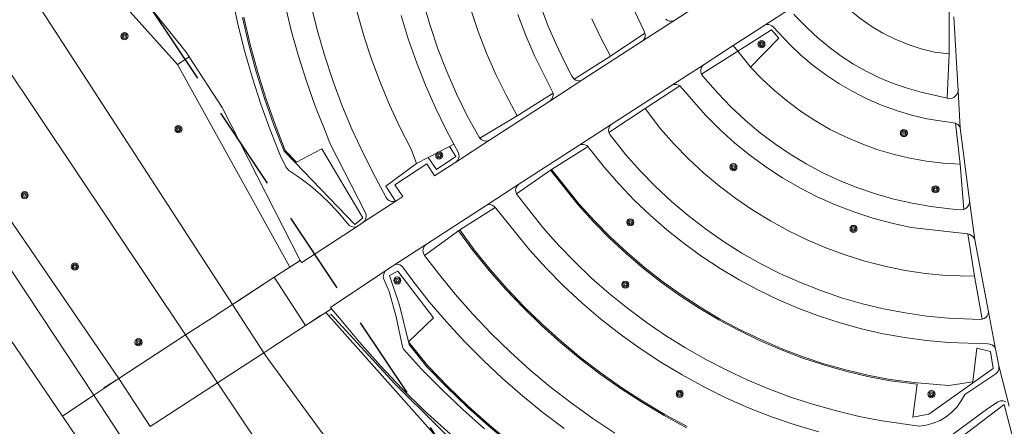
# Model space of a CAD drawing. Header units: metres. Extents: x 89872 to 94585, y 463299 to 469000.
# Tile 28 of 230: x 91009 to 91084, y 464363 to 464394. Entities that reach past the tile are written whole.
import ezdxf

# ---------------------------------------------------------------- set-up
doc = ezdxf.new("R2010")
doc.units = ezdxf.units.M
doc.linetypes.add('HIDDEN', pattern=[9.525, 6.35, -3.175])
doc.layers.get('0').update_dxf_attribs({"linetype": 'CONTINUOUS'})
for name, color, linetype, lineweight in [('B-WE-GR-BEPLANTING_CULTUUR-G', 251, 'CONTINUOUS', 13), ('B-WE-GR-BOOM-S', 251, 'CONTINUOUS', 13), ('B-WE-GR-HAAG-G', 251, 'CONTINUOUS', 13), ('B-WE-IE-TERREINAFSCHEIDING_KUNSTMATIG_HEKWERK-G', 251, 'CONTINUOUS', 13), ('B-WE-KW-KUNSTWERK-GV', 251, 'CONTINUOUS', 13), ('B-WE-OG-TOPOGRAFIE_WATER-GV', 251, 'CONTINUOUS', 13), ('B-WE-VH-VERHARDING-GV', 251, 'CONTINUOUS', 13), ('Percelen', 10, 'HIDDEN', 25)]:
    doc.layers.add(name, color=color, linetype=linetype, lineweight=lineweight)

# ---------------------------------------------------------------- blocks, each defined once
blk = doc.blocks.new('Q_BOOM')
for radius in [0.27, 0.18, 0.09]:
    blk.add_circle((0, 0), radius)

msp = doc.modelspace()

# ---------------------------------------------------------------- linework, layer by layer
at = {"layer": 'B-WE-GR-BEPLANTING_CULTUUR-G'}
for p, q in [((91079.59, 464391.637), (91079.582, 464394.838)), ((91053.966, 464391.449), (91056.577, 464393.205)), ((91060.847, 464390.101), (91063.606, 464391.84)), ((91063.606, 464391.84), (91063.265, 464392.267)), ((91079.43, 464388.27), (91079.59, 464391.637)), ((91022.121, 464391.417), (91021.251, 464390.83)), ((91051.235, 464389.719), (91053.966, 464391.449)), ((91049.633, 464388.654), (91046.933, 464386.954)), ((91056.608, 464387.49), (91059.214, 464389.209)), ((91053.858, 464385.695), (91056.608, 464387.49)), ((91046.933, 464386.954), (91044.089, 464385.254)), ((91080.055, 464386.385), (91080.417, 464383.298)), ((91041.808, 464384.626), (91040.202, 464383.802)), ((91042.134, 464384.798), (91041.808, 464384.626)), ((91049.523, 464382.884), (91052.28, 464384.619)), ((91040.202, 464383.802), (91039.302, 464383.341)), ((91046.868, 464381.039), (91049.441, 464382.827)), ((91049.441, 464382.827), (91049.523, 464382.884)), ((91080.417, 464383.298), (91080.692, 464379.864)), ((91042.579, 464378.306), (91045.269, 464380.002)), ((91039.922, 464376.373), (91042.498, 464378.247)), ((91042.498, 464378.247), (91042.579, 464378.306)), ((91081.491, 464374.819), (91080.995, 464378.002)), ((91025.403, 464372.673), (91028.554, 464374.726)), ((91082.076, 464371.552), (91081.491, 464374.819))]:
    msp.add_line(p, q, dxfattribs=at)
for points in [[(91035.924, 464422.268), (91035.342, 464420.5), (91034.831, 464418.711), (91034.391, 464416.903), (91034.023, 464415.078), (91033.728, 464413.241), (91033.506, 464411.393), (91033.357, 464409.538), (91033.282, 464407.679), (91033.281, 464405.818), (91033.353, 464403.958), (91033.499, 464402.103), (91033.719, 464400.255), (91034.012, 464398.417), (91034.377, 464396.592), (91034.815, 464394.784), (91035.324, 464392.993), (91035.903, 464391.225), (91036.552, 464389.481), (91037.27, 464387.764), (91038.055, 464386.077), (91038.907, 464384.422), (91039.302, 464383.341)], [(91016.8, 464367.073), (90998.653, 464393.565), (90994.844, 464403.734), (90993.975, 464406.332), (90993.482, 464406.61), (90992.899, 464406.651), (90992.475, 464406.509), (90991.852, 464405.967), (90983.116, 464393.275), (90971.625, 464375.676), (90964.374, 464364.345), (90954.742, 464347.861), (90946.047, 464333.996), (90935.948, 464318.178), (90927.136, 464305.443)], [(91070.566, 464396.493), (91071.266, 464395.718), (91072.021, 464394.998), (91072.828, 464394.336), (91073.683, 464393.736), (91074.579, 464393.201), (91075.513, 464392.735), (91076.479, 464392.339), (91077.472, 464392.017), (91078.486, 464391.769), (91079.59, 464391.637)], [(91043.414, 464395), (91043.977, 464393.333), (91044.611, 464391.691), (91045.316, 464390.079), (91046.091, 464388.499), (91046.933, 464386.954)], [(91052.575, 464394.29), (91053.236, 464392.852), (91053.966, 464391.449)], [(91063.606, 464391.84), (91066.145, 464393.44), (91066.697, 464392.813), (91064.572, 464390.638)], [(91064.572, 464390.638), (91064.512, 464390.705), (91063.606, 464391.84)], [(91080.417, 464383.298), (91079.138, 464383.374), (91077.865, 464383.523), (91076.603, 464383.746), (91075.355, 464384.041), (91074.127, 464384.407), (91072.922, 464384.843), (91071.744, 464385.348), (91070.597, 464385.92), (91069.485, 464386.557), (91068.412, 464387.257), (91067.38, 464388.018), (91066.394, 464388.837), (91065.457, 464389.711), (91064.572, 464390.638)], [(91056.608, 464387.49), (91057.751, 464385.96), (91058.784, 464384.793), (91059.873, 464383.679), (91061.016, 464382.62), (91062.209, 464381.619), (91063.451, 464380.679), (91064.738, 464379.8), (91066.067, 464378.987), (91067.434, 464378.24), (91068.837, 464377.562), (91070.271, 464376.953), (91071.734, 464376.417), (91073.221, 464375.953), (91074.73, 464375.564), (91076.256, 464375.25), (91077.795, 464375.011), (91079.345, 464374.849), (91081.491, 464374.819)], [(90998.03, 464385.55), (91000.34, 464387.04), (91000.88, 464387.01), (91014.908, 464365.802)], [(91041.808, 464384.626), (91042.274, 464383.873), (91040.823, 464382.875), (91040.202, 464383.802)], [(91039.302, 464383.341), (91036.998, 464381.632), (91037.716, 464380.497)]]:
    msp.add_lwpolyline(points, dxfattribs=at)
at = {"layer": 'B-WE-GR-HAAG-G'}
for points in [[(91026.151, 464394.381), (91026.637, 464392.317), (91027.197, 464390.271), (91027.829, 464388.246), (91028.532, 464386.246), (91029.306, 464384.271), (91030.14, 464383.403), (91034.637, 464378.718), (91035.24, 464379.214), (91032.15, 464384.436), (91030.233, 464383.45), (91029.391, 464384.327), (91028.62, 464386.297), (91027.919, 464388.293), (91027.289, 464390.313), (91026.731, 464392.354), (91026.246, 464394.413)], [(91049.523, 464382.884), (91051.61, 464380.265), (91052.767, 464378.99), (91053.976, 464377.765), (91055.237, 464376.593), (91056.547, 464375.475), (91057.904, 464374.415), (91059.304, 464373.413), (91060.746, 464372.473), (91062.227, 464371.594), (91063.744, 464370.78), (91065.294, 464370.031), (91066.874, 464369.348), (91068.483, 464368.734), (91070.116, 464368.189), (91071.771, 464367.715), (91073.445, 464367.311), (91075.134, 464366.979), (91077.176, 464366.739), (91079.558, 464366.534), (91081.369, 464366.824), (91081.688, 464369.364), (91082.721, 464369.117), (91082.9, 464367.828), (91078.049, 464364.356), (91076.839, 464364.134), (91077.163, 464366.64), (91075.12, 464366.88), (91073.426, 464367.213), (91071.748, 464367.617), (91070.089, 464368.093), (91068.451, 464368.64), (91066.838, 464369.255), (91065.253, 464369.939), (91063.699, 464370.69), (91062.178, 464371.507), (91060.693, 464372.388), (91059.248, 464373.331), (91057.844, 464374.335), (91056.483, 464375.398), (91055.17, 464376.519), (91053.906, 464377.694), (91052.693, 464378.922), (91051.533, 464380.201), (91049.441, 464382.827)], [(91042.498, 464378.247), (91043.584, 464376.738), (91044.796, 464375.246), (91046.065, 464373.803), (91047.39, 464372.41), (91048.769, 464371.071), (91050.199, 464369.787), (91051.678, 464368.559), (91053.205, 464367.391), (91054.776, 464366.284), (91056.389, 464365.239), (91058.042, 464364.258), (91059.732, 464363.343)], [(91059.778, 464363.432), (91058.092, 464364.345), (91056.442, 464365.324), (91054.832, 464366.366), (91053.265, 464367.471), (91051.741, 464368.637), (91050.265, 464369.861), (91048.838, 464371.143), (91047.462, 464372.48), (91046.14, 464373.869), (91044.873, 464375.309), (91043.664, 464376.798), (91042.579, 464378.306)], [(91038.708, 464369.849), (91038.012, 464372.608), (91037.26, 464374.867), (91037.898, 464375.19), (91040.588, 464371.654), (91038.708, 464369.849)], [(91038.708, 464369.849), (91038.762, 464369.634), (91040.096, 464367.958), (91041.6, 464366.403), (91043.159, 464364.903), (91044.771, 464363.46), (91046.434, 464362.077)], [(91046.499, 464362.153), (91044.839, 464363.534), (91043.229, 464364.974), (91041.673, 464366.471), (91040.172, 464368.023), (91038.708, 464369.849)], [(91085.453, 464358.477), (91083.733, 464365.099), (91074.674, 464358.184), (91069.041, 464352.946), (91066.54, 464349.914), (91074.201, 464344.961), (91088.167, 464335.199)]]:
    msp.add_lwpolyline(points, dxfattribs=at)
at = {"layer": 'B-WE-IE-TERREINAFSCHEIDING_KUNSTMATIG_HEKWERK-G'}
for p, q in [((91032.052, 464371.84), (91030.926, 464371.067)), ((91015.662, 464366.354), (91016.8, 464367.073))]:
    msp.add_line(p, q, dxfattribs=at)
msp.add_lwpolyline([(91044.035, 464360.363), (91037.681, 464366.661), (91032.864, 464371.905), (91032.675, 464371.797)], dxfattribs=at)
at = {"layer": 'B-WE-KW-KUNSTWERK-GV'}
for p, q in [((91030.926, 464371.067), (91028.554, 464374.726)), ((91028.294, 464369.356), (91030.926, 464371.067)), ((91021.849, 464370.359), (91016.8, 464367.073)), ((91027.773, 464369.018), (91028.294, 464369.356)), ((91016.8, 464367.073), (91019.166, 464363.437)), ((91019.166, 464363.437), (91024.267, 464366.745))]:
    msp.add_line(p, q, dxfattribs=at)
for points in [[(91028.554, 464374.726), (91025.878, 464372.982), (91025.403, 464372.673)], [(91025.403, 464372.673), (91024.186, 464371.88), (91024.132, 464371.845), (91021.849, 464370.359)], [(91024.267, 464366.745), (91026.551, 464368.226), (91027.773, 464369.018)]]:
    msp.add_lwpolyline(points, dxfattribs=at)
at = {"layer": 'B-WE-OG-TOPOGRAFIE_WATER-GV'}
for p, q in [((91028.554, 464374.726), (91029.729, 464375.494)), ((91025.403, 464372.673), (91025.403, 464372.673)), ((91025.403, 464372.673), (91027.773, 464369.018)), ((91032.442, 464372.06), (91030.926, 464371.067)), ((91032.675, 464371.797), (91032.442, 464372.06)), ((91041.725, 464361.639), (91032.675, 464371.797)), ((91024.267, 464366.745), (91021.849, 464370.359))]:
    msp.add_line(p, q, dxfattribs=at)
for points in [[(91021.251, 464390.83), (91003.951, 464410.077), (91003.483, 464410.413), (91003.058, 464410.802), (91002.682, 464411.238), (91002.36, 464411.716), (91002.096, 464412.228), (91001.896, 464412.768), (91001.76, 464413.328), (91001.691, 464413.9), (91001.691, 464414.476), (91001.758, 464415.048), (91001.893, 464415.608), (91002.557, 464417.712)], [(91000.053, 464412.868), (91000.243, 464412.017), (91000.881, 464410.479), (91025.403, 464372.673)], [(91021.849, 464370.359), (91005.24, 464395.18), (91000, 464403.44), (90996.114, 464409.024)], [(91029.729, 464375.494), (91029.585, 464375.764), (91021.251, 464390.83)], [(91027.773, 464369.018), (91027.973, 464368.71), (91036.484, 464357.063), (91039.327, 464353.28), (91043.215, 464349.114), (91047.822, 464344.864), (91052.504, 464341.163)], [(91048.094, 464329.938), (91047.81, 464330.99), (91046.54, 464333.46), (91024.267, 464366.745)]]:
    msp.add_lwpolyline(points, dxfattribs=at)
at = {"layer": 'B-WE-VH-VERHARDING-GV'}
for p, q in [((91058.849, 464394.192), (91063.366, 464397.135)), ((91067.94, 464395.296), (91065.72, 464393.857)), ((91056.436, 464392.647), (91058.849, 464394.192)), ((91080.257, 464388.838), (91079.943, 464394.443)), ((91065.72, 464393.857), (91063.265, 464392.267)), ((91051.897, 464389.685), (91056.436, 464392.647)), ((91063.265, 464392.267), (91061.053, 464390.834)), ((91024.611, 464387.563), (91022.121, 464391.417)), ((91058.659, 464389.283), (91061.053, 464390.834)), ((91049.394, 464388.065), (91051.897, 464389.685)), ((91058.659, 464389.283), (91054.027, 464386.282)), ((91080.417, 464386.035), (91080.257, 464388.838)), ((91044.822, 464385.093), (91049.394, 464388.065)), ((91030.504, 464376.007), (91024.611, 464387.563)), ((91051.651, 464384.743), (91054.027, 464386.282)), ((91081.132, 464380.528), (91080.417, 464386.035)), ((90998.03, 464385.55), (91012.547, 464364.216)), ((91042.287, 464383.439), (91044.822, 464385.093)), ((91051.651, 464384.743), (91047.05, 464381.762)), ((91044.566, 464380.153), (91047.05, 464381.762)), ((91035.253, 464378.862), (91037.811, 464380.545)), ((91037.716, 464380.497), (91037.811, 464380.545)), ((91081.132, 464380.528), (91081.525, 464377.552)), ((91034.898, 464378.615), (91035.253, 464378.862)), ((91082.554, 464372.124), (91081.525, 464377.552)), ((91037.652, 464375.673), (91040.055, 464377.23)), ((91029.729, 464375.494), (91030.504, 464376.007)), ((91032.882, 464372.348), (91032.442, 464372.06)), ((91082.554, 464372.124), (91083.091, 464369.289)), ((91083.333, 464368.021), (91084.112, 464364.968)), ((91014.908, 464365.802), (91016.8, 464367.073)), ((91012.547, 464364.216), (91014.908, 464365.802)), ((91014.908, 464365.802), (91017.268, 464362.233)), ((91014.911, 464360.736), (91012.547, 464364.216))]:
    msp.add_line(p, q, dxfattribs=at)
for points in [[(91022.121, 464391.417), (91021.894, 464391.768), (91012.522, 464403.459), (91006.418, 464410.058), (91005.954, 464410.618), (91005.549, 464411.222), (91005.207, 464411.863), (91004.93, 464412.535), (91004.721, 464413.231), (91004.584, 464413.945), (91004.519, 464414.669), (91004.526, 464415.396), (91004.607, 464416.119), (91004.759, 464416.83), (91004.981, 464417.522), (91005.272, 464418.188), (91005.628, 464418.822), (91006.045, 464419.417), (91011.772, 464423.699)], [(91025.405, 464395.803), (91025.834, 464393.782), (91026.332, 464391.777), (91026.899, 464389.791), (91027.535, 464387.825), (91028.239, 464385.883), (91029.009, 464383.966), (91029.426, 464383.073), (91029.658, 464382.795), (91030.495, 464382.24), (91031.298, 464381.635), (91032.063, 464380.984), (91032.788, 464380.288), (91033.469, 464379.55), (91034.106, 464378.773), (91034.229, 464378.645), (91034.384, 464378.559), (91034.559, 464378.524), (91034.735, 464378.543), (91034.898, 464378.615)], [(91035.253, 464378.862), (91035.377, 464378.977), (91035.464, 464379.122), (91035.508, 464379.285), (91035.505, 464379.454), (91035.456, 464379.616), (91032.766, 464384.888), (91032.395, 464385.807), (91031.654, 464387.669), (91030.981, 464389.557), (91030.377, 464391.468), (91029.845, 464393.4), (91029.383, 464395.351)], [(91031.314, 464395.405), (91031.794, 464393.456), (91032.348, 464391.527), (91032.975, 464389.621), (91033.676, 464387.74), (91034.448, 464385.887), (91035.291, 464384.066), (91036.203, 464382.278), (91037.019, 464380.754), (91037.115, 464380.624), (91037.245, 464380.527), (91037.397, 464380.471), (91037.558, 464380.46), (91037.716, 464380.497)], [(91039.813, 464395.554), (91040.332, 464393.777), (91040.925, 464392.024), (91041.593, 464390.298), (91042.333, 464388.601), (91043.144, 464386.938), (91044.043, 464385.323), (91044.089, 464385.254)], [(91056.577, 464393.205), (91056.512, 464393.347), (91055.297, 464395.962)], [(91049.633, 464388.654), (91049.555, 464388.853), (91048.254, 464391.444), (91047.573, 464393.017), (91046.966, 464394.62)], [(91048.757, 464395.067), (91049.269, 464393.735), (91049.837, 464392.426), (91050.462, 464391.142), (91051.055, 464389.944), (91051.235, 464389.719)], [(91067.851, 464394.631), (91067.954, 464394.489), (91068.849, 464393.606), (91069.66, 464392.842), (91070.516, 464392.128), (91071.413, 464391.468), (91072.349, 464390.862), (91073.319, 464390.315), (91074.32, 464389.827), (91075.35, 464389.4), (91076.403, 464389.036), (91077.476, 464388.736), (91079.43, 464388.27)], [(91042.134, 464384.798), (91041.564, 464385.875), (91040.741, 464387.551), (91039.987, 464389.258), (91039.304, 464390.995), (91038.692, 464392.759), (91038.152, 464394.546)], [(91058.157, 464394.249), (91058.28, 464394.167), (91058.42, 464394.119), (91058.568, 464394.107), (91058.714, 464394.132), (91058.849, 464394.192)], [(91080.055, 464386.385), (91077.906, 464386.717), (91076.739, 464386.997), (91075.591, 464387.345), (91074.465, 464387.758), (91073.364, 464388.236), (91072.293, 464388.777), (91071.255, 464389.379), (91070.254, 464390.04), (91069.293, 464390.759), (91068.375, 464391.531), (91067.504, 464392.356), (91066.274, 464393.674), (91066.181, 464393.752), (91066.076, 464393.811), (91065.961, 464393.849), (91065.841, 464393.865), (91065.72, 464393.857)], [(91056.436, 464392.647), (91056.511, 464392.741), (91056.565, 464392.849), (91056.595, 464392.966), (91056.599, 464393.086), (91056.577, 464393.205)], [(91061.053, 464390.834), (91060.931, 464390.723), (91060.845, 464390.583), (91060.8, 464390.424), (91060.801, 464390.259), (91060.847, 464390.101)], [(91051.235, 464389.719), (91051.356, 464389.649), (91051.491, 464389.609), (91051.631, 464389.602), (91051.769, 464389.627), (91051.897, 464389.685)], [(91060.847, 464390.101), (91060.956, 464389.937), (91062.097, 464388.654), (91063.087, 464387.62), (91064.131, 464386.641), (91065.225, 464385.718), (91066.367, 464384.854), (91067.552, 464384.051), (91068.778, 464383.313), (91070.042, 464382.64), (91071.339, 464382.035), (91072.667, 464381.5), (91074.021, 464381.035), (91075.398, 464380.643), (91076.793, 464380.324), (91078.204, 464380.08), (91079.625, 464379.91), (91080.41, 464379.82), (91080.692, 464379.864)], [(91049.394, 464388.065), (91049.495, 464388.154), (91049.572, 464388.263), (91049.623, 464388.388), (91049.643, 464388.52), (91049.633, 464388.654)], [(91059.214, 464389.209), (91059.114, 464389.27), (91059.004, 464389.309), (91058.888, 464389.325), (91058.771, 464389.316), (91058.659, 464389.283)], [(91080.995, 464378.002), (91076.718, 464378.498), (91075.253, 464378.813), (91073.807, 464379.204), (91072.382, 464379.67), (91070.985, 464380.21), (91069.617, 464380.822), (91068.283, 464381.505), (91066.987, 464382.256), (91065.732, 464383.075), (91064.521, 464383.958), (91063.358, 464384.903), (91062.246, 464385.907), (91061.188, 464386.968), (91059.214, 464389.209)], [(91079.43, 464388.27), (91079.562, 464388.238), (91079.762, 464388.259), (91079.947, 464388.34), (91080.1, 464388.471), (91080.207, 464388.643), (91080.257, 464388.838)], [(91054.027, 464386.282), (91053.939, 464386.187), (91053.875, 464386.075), (91053.84, 464385.951), (91053.834, 464385.822), (91053.858, 464385.695)], [(91053.858, 464385.695), (91053.962, 464385.506), (91055.127, 464384.004), (91056.226, 464382.77), (91057.382, 464381.589), (91058.592, 464380.463), (91059.853, 464379.395), (91061.163, 464378.387), (91062.518, 464377.442), (91063.916, 464376.56), (91065.353, 464375.745), (91066.827, 464374.998), (91068.334, 464374.321), (91069.872, 464373.715), (91071.436, 464373.181), (91073.023, 464372.721), (91074.63, 464372.335), (91076.253, 464372.025), (91077.889, 464371.791), (91079.534, 464371.634), (91081.944, 464371.544), (91082.076, 464371.552)], [(91080.417, 464386.035), (91080.372, 464386.129), (91080.312, 464386.213), (91080.237, 464386.286), (91080.15, 464386.343), (91080.055, 464386.385)], [(91044.089, 464385.254), (91044.206, 464385.141), (91044.349, 464385.065), (91044.507, 464385.03), (91044.669, 464385.04), (91044.822, 464385.093)], [(91042.287, 464383.439), (91042.411, 464383.555), (91042.496, 464383.703), (91042.532, 464383.869), (91042.517, 464384.039), (91042.452, 464384.196), (91042.134, 464384.798)], [(91052.28, 464384.619), (91052.173, 464384.703), (91052.05, 464384.759), (91051.917, 464384.785), (91051.781, 464384.78), (91051.651, 464384.743)], [(91083.091, 464369.289), (91083.028, 464369.427), (91082.929, 464369.542), (91082.803, 464369.627), (91082.659, 464369.673), (91082.507, 464369.678), (91079.537, 464369.791), (91077.877, 464369.939), (91076.226, 464370.162), (91074.586, 464370.458), (91072.962, 464370.828), (91071.355, 464371.27), (91069.77, 464371.784), (91068.21, 464372.369), (91066.677, 464373.023), (91065.176, 464373.745), (91063.708, 464374.534), (91062.277, 464375.388), (91060.887, 464376.306), (91059.538, 464377.285), (91058.235, 464378.323), (91056.98, 464379.42), (91055.776, 464380.571), (91054.624, 464381.775), (91053.528, 464383.03), (91052.352, 464384.533), (91052.28, 464384.619)], [(91037.811, 464380.545), (91038.275, 464380.828), (91037.678, 464381.733), (91040.088, 464383.301), (91040.683, 464382.396), (91042.287, 464383.439)], [(91047.05, 464381.762), (91046.928, 464381.653), (91046.844, 464381.514), (91046.804, 464381.355), (91046.812, 464381.192), (91046.868, 464381.039)], [(91046.868, 464381.039), (91046.916, 464380.965), (91048.859, 464378.486), (91050.038, 464377.163), (91051.271, 464375.89), (91052.553, 464374.667), (91053.884, 464373.497), (91055.262, 464372.382), (91056.684, 464371.324), (91058.147, 464370.324), (91059.65, 464369.385), (91061.189, 464368.507), (91062.763, 464367.692), (91064.368, 464366.942), (91066.003, 464366.258), (91067.664, 464365.64), (91069.349, 464365.09), (91071.054, 464364.609), (91072.778, 464364.197), (91074.517, 464363.856), (91077.306, 464363.459), (91077.853, 464363.531), (91078.386, 464363.676), (91078.894, 464363.892), (91079.368, 464364.175), (91079.799, 464364.52), (91080.179, 464364.92), (91080.502, 464365.367), (91080.761, 464365.855), (91083.113, 464367.419), (91083.212, 464367.512), (91083.286, 464367.625), (91083.333, 464367.752), (91083.348, 464367.886), (91083.333, 464368.021)], [(91080.692, 464379.864), (91080.841, 464379.944), (91080.967, 464380.058), (91081.06, 464380.199), (91081.117, 464380.359), (91081.132, 464380.528)], [(91044.566, 464380.153), (91044.513, 464380.119), (91040.055, 464377.23)], [(91045.269, 464380.002), (91045.159, 464380.114), (91045.022, 464380.189), (91044.868, 464380.222), (91044.712, 464380.21), (91044.566, 464380.153)], [(91069.722, 464363.024), (91067.929, 464363.562), (91066.161, 464364.174), (91064.419, 464364.859), (91062.707, 464365.616), (91061.028, 464366.444), (91059.385, 464367.341), (91057.781, 464368.306), (91056.218, 464369.336), (91054.7, 464370.431), (91053.229, 464371.588), (91051.807, 464372.805), (91050.437, 464374.081), (91049.121, 464375.412), (91047.862, 464376.797), (91045.301, 464379.954), (91045.269, 464380.002)], [(91030.504, 464376.007), (91030.628, 464375.857), (91034.898, 464378.615)], [(91081.525, 464377.552), (91081.467, 464377.687), (91081.38, 464377.805), (91081.268, 464377.9), (91081.137, 464377.967), (91080.995, 464378.002)], [(91040.055, 464377.23), (91039.916, 464377.096), (91039.828, 464376.924), (91039.798, 464376.733), (91039.831, 464376.543), (91039.922, 464376.373)], [(91039.922, 464376.373), (91040.969, 464375.008), (91042.236, 464373.45), (91043.561, 464371.941), (91044.943, 464370.484), (91046.38, 464369.081), (91047.869, 464367.734), (91049.409, 464366.444), (91050.997, 464365.215), (91052.631, 464364.047), (91054.308, 464362.942)], [(91032.882, 464372.348), (91032.814, 464372.451), (91037.058, 464375.288)], [(91037.058, 464375.288), (91036.94, 464375.182), (91036.853, 464375.049), (91036.805, 464374.898), (91036.798, 464374.74), (91036.832, 464374.585), (91037.232, 464373.651), (91037.774, 464371.733), (91038.253, 464369.452), (91038.338, 464369.277), (91039.68, 464367.784), (91041.219, 464366.228), (91042.807, 464364.722), (91044.443, 464363.269)], [(91037.652, 464375.673), (91037.484, 464375.565), (91037.058, 464375.288)], [(91050.478, 464363.283), (91048.873, 464364.489), (91047.314, 464365.752), (91045.803, 464367.072), (91044.342, 464368.447), (91042.932, 464369.875), (91041.575, 464371.354), (91040.274, 464372.881), (91039.03, 464374.456), (91038.271, 464375.495), (91038.176, 464375.595), (91038.057, 464375.667), (91037.924, 464375.706), (91037.786, 464375.708), (91037.652, 464375.673)], [(91087.807, 464332.689), (91081.378, 464337.5), (91073.137, 464343.172), (91067.232, 464346.988), (91059.397, 464351.355), (91057.265, 464352.392), (91055.168, 464353.497), (91053.108, 464354.67), (91051.087, 464355.909), (91049.108, 464357.213), (91047.172, 464358.58), (91045.281, 464360.01), (91043.438, 464361.5), (91041.644, 464363.05), (91039.901, 464364.656), (91038.211, 464366.319), (91036.576, 464368.035), (91034.998, 464369.804), (91033.478, 464371.623), (91032.882, 464372.348)], [(91082.076, 464371.552), (91082.229, 464371.602), (91082.363, 464371.693), (91082.466, 464371.817), (91082.532, 464371.964), (91082.554, 464372.124)], [(91083.333, 464368.021), (91083.112, 464369.18), (91083.091, 464369.289)], [(91083.865, 464365.293), (91083.672, 464365.37), (91083.464, 464365.374), (91083.269, 464365.304), (91082.42, 464364.733), (91080.117, 464363.027), (91077.859, 464361.26), (91075.65, 464359.433), (91073.49, 464357.548), (91071.381, 464355.607), (91069.325, 464353.61), (91067.322, 464351.559), (91066.39, 464350.466), (91066.295, 464350.294), (91066.262, 464350.1), (91066.295, 464349.906), (91066.391, 464349.734), (91066.538, 464349.603), (91075.258, 464344.022), (91082.629, 464338.907), (91089.863, 464333.528)]]:
    msp.add_lwpolyline(points, dxfattribs=at)
at = {"layer": 'Percelen'}
msp.add_line((91003.384, 464418.853), (91070.474, 464318.085), dxfattribs=at)

# ---------------------------------------------------------------- block references
at = {"layer": 'B-WE-GR-BOOM-S'}
for p, rotation in [((91017.229, 464392.976), 131.9505150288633), ((91065.388, 464392.368), 32.2178736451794), ((91021.321, 464385.934), 118.9498800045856), ((91076.164, 464385.641), 163.1360605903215), ((91041.032, 464383.934), 27.16126918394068), ((91063.272, 464383.057), 140.9042864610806), ((91009.683, 464380.943), 124.4111139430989), ((91078.552, 464381.38), 173.1778966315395), ((91055.48, 464378.887), 136.2892415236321), ((91072.36, 464378.386), 161.8913471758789), ((91013.476, 464375.55), 124.4111139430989), ((91037.861, 464374.48), 113.1837815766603), ((91055.098, 464374.171), 141.022165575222), ((91018.293, 464369.808), 33.05696160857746), ((91059.206, 464365.913), 151.3675551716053), ((91078.254, 464365.878), 38.67601639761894)]:
    msp.add_blockref('Q_BOOM', p, dxfattribs=dict(at, rotation=rotation))

doc.saveas('drawing.dxf')
